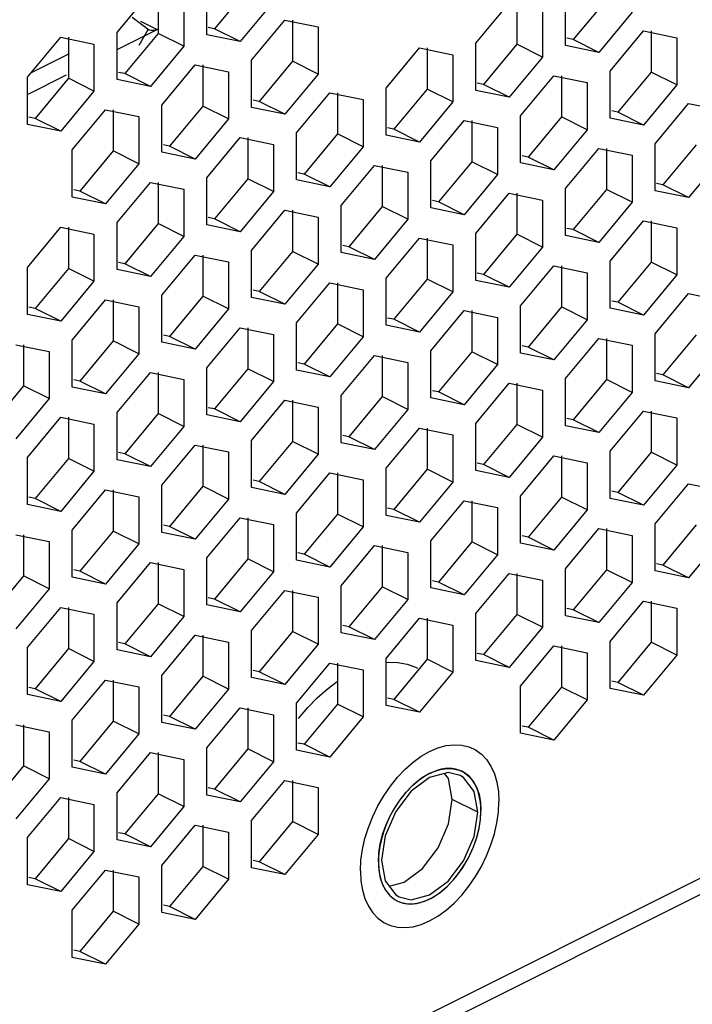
# Paper-space layout '005_EXP_CORICANT_PE_DRAWING_3_1' of a CAD drawing. Header units: millimetres. Extents: x 6 to 413, y 7 to 290.
# Tile 182 of 228: x 259.19 to 262.53, y 85.09 to 89.98. Entities that reach past the tile are written whole.
import ezdxf

# ---------------------------------------------------------------- set-up
doc = ezdxf.new("R2010")
doc.units = ezdxf.units.MM
doc.header["$LTSCALE"] = 23.1
for name, color, linetype in [('000_BASE_123100001256H_BL133', 7, 'CONTINUOUS'), ('BASE_CORIANT_BL85', 7, 'CONTINUOUS'), ('S_M4_1_ZC_BL136', 7, 'CONTINUOUS')]:
    doc.layers.add(name, color=color, linetype=linetype)

# ---------------------------------------------------------------- blocks, each defined once
blk = doc.blocks.new('BASE_CORIANT_BL85', base_point=(229.3285, 99.074))
at = {"layer": 'BASE_CORIANT_BL85', "color": 3, "linetype": 'Continuous'}
for p, q in [((243.689, 76.2777), (276.3808, 92.6236)), ((243.6664, 76.185), (276.3293, 92.5165)), ((260.1145, 89.9074), (260.1145, 90.1413)), ((259.669, 89.9186), (259.8345, 90.1182)), ((259.9999, 90.084), (259.9999, 89.8501)), ((261.8964, 89.8537), (261.8964, 90.0877)), ((260.4454, 90.0728), (260.2799, 89.8732)), ((261.4509, 89.8649), (261.6164, 90.0645)), ((261.7818, 90.0304), (261.7818, 89.7965)), ((260.3372, 89.7804), (260.5027, 89.98)), ((260.5027, 89.98), (260.6681, 89.9458)), ((262.2273, 90.0192), (262.0618, 89.8196)), ((260.6681, 89.9458), (260.6681, 89.7119)), ((259.2235, 89.6958), (259.389, 89.8954)), ((259.389, 89.8954), (259.5544, 89.8613)), ((259.669, 89.6846), (259.669, 89.9186)), ((260.2799, 89.8732), (260.1145, 89.9074)), ((262.1191, 89.7267), (262.2846, 89.9263)), ((262.2846, 89.9263), (262.45, 89.8922)), ((262.45, 89.8922), (262.45, 89.6583)), ((259.5544, 89.8613), (259.5544, 89.6274)), ((259.9999, 89.8501), (259.8345, 89.6505)), ((261.0054, 89.6422), (261.1709, 89.8418)), ((261.1709, 89.8418), (261.3364, 89.8077)), ((261.4509, 89.631), (261.4509, 89.8649)), ((262.0618, 89.8196), (261.8964, 89.8537)), ((259.4304, 89.8127), (259.2425, 89.7187)), ((261.3364, 89.8077), (261.3364, 89.5737)), ((261.7818, 89.7965), (261.6164, 89.5969)), ((259.8917, 89.5576), (260.0572, 89.7572)), ((260.0572, 89.7572), (260.2227, 89.7231)), ((260.3372, 89.5464), (260.3372, 89.7804)), ((259.2235, 89.4619), (259.2235, 89.6958)), ((260.2227, 89.7231), (260.2227, 89.4892)), ((260.6681, 89.7119), (260.5027, 89.5123)), ((261.6736, 89.504), (261.8391, 89.7036)), ((261.8391, 89.7036), (262.0046, 89.6695)), ((262.1191, 89.4928), (262.1191, 89.7267)), ((259.8345, 89.6505), (259.669, 89.6846)), ((261.0054, 89.4083), (261.0054, 89.6422)), ((262.0046, 89.6695), (262.0046, 89.4355)), ((262.45, 89.6583), (262.2846, 89.4587)), ((259.5544, 89.6274), (259.389, 89.4278)), ((260.56, 89.4195), (260.7254, 89.619)), ((260.7254, 89.619), (260.8909, 89.5849)), ((261.6164, 89.5969), (261.4509, 89.631)), ((259.8917, 89.3237), (259.8917, 89.5576)), ((260.5027, 89.5123), (260.3372, 89.5464)), ((260.8909, 89.5849), (260.8909, 89.351)), ((261.3364, 89.5737), (261.1709, 89.3741)), ((262.3419, 89.3658), (262.5073, 89.5654)), ((262.5073, 89.5654), (262.6728, 89.5313)), ((259.4463, 89.3349), (259.6117, 89.5345)), ((259.6117, 89.5345), (259.7772, 89.5004)), ((259.7772, 89.5004), (259.7772, 89.2664)), ((261.6736, 89.2701), (261.6736, 89.504)), ((262.2846, 89.4587), (262.1191, 89.4928)), ((259.389, 89.4278), (259.2235, 89.4619)), ((260.2227, 89.4892), (260.0572, 89.2896)), ((261.2282, 89.2813), (261.3936, 89.4809)), ((261.3936, 89.4809), (261.5591, 89.4467)), ((261.5591, 89.4467), (261.5591, 89.2128)), ((260.1145, 89.1967), (260.2799, 89.3963)), ((260.2799, 89.3963), (260.4454, 89.3622)), ((260.56, 89.1855), (260.56, 89.4195)), ((261.1709, 89.3741), (261.0054, 89.4083)), ((262.0046, 89.4355), (261.8391, 89.2359)), ((260.4454, 89.3622), (260.4454, 89.1282)), ((260.8909, 89.351), (260.7254, 89.1514)), ((261.8964, 89.1431), (262.0618, 89.3427)), ((262.0618, 89.3427), (262.2273, 89.3085)), ((262.3419, 89.1319), (262.3419, 89.3658)), ((259.4463, 89.101), (259.4463, 89.3349)), ((260.0572, 89.2896), (259.8917, 89.3237)), ((262.2273, 89.3085), (262.2273, 89.0746)), ((262.6728, 89.2974), (262.5073, 89.0978)), ((259.7772, 89.2664), (259.6117, 89.0668)), ((260.7827, 89.0585), (260.9482, 89.2581)), ((260.9482, 89.2581), (261.1136, 89.224)), ((261.2282, 89.0473), (261.2282, 89.2813)), ((261.8391, 89.2359), (261.6736, 89.2701)), ((260.1145, 88.9628), (260.1145, 89.1967)), ((261.1136, 89.224), (261.1136, 88.9901)), ((261.5591, 89.2128), (261.3936, 89.0132)), ((259.669, 88.974), (259.8345, 89.1736)), ((259.8345, 89.1736), (259.9999, 89.1394)), ((260.7254, 89.1514), (260.56, 89.1855)), ((259.6117, 89.0668), (259.4463, 89.101)), ((259.9999, 89.1394), (259.9999, 88.9055)), ((260.4454, 89.1282), (260.2799, 88.9287)), ((261.4509, 88.9203), (261.6164, 89.1199)), ((261.6164, 89.1199), (261.7818, 89.0858)), ((261.8964, 88.9092), (261.8964, 89.1431)), ((262.5073, 89.0978), (262.3419, 89.1319)), ((260.7827, 88.8246), (260.7827, 89.0585)), ((261.7818, 89.0858), (261.7818, 88.8519)), ((262.2273, 89.0746), (262.0618, 88.875)), ((260.3372, 88.8358), (260.5027, 89.0354)), ((260.5027, 89.0354), (260.6681, 89.0013)), ((260.6681, 89.0013), (260.6681, 88.7673)), ((261.3936, 89.0132), (261.2282, 89.0473)), ((259.669, 88.74), (259.669, 88.974)), ((260.2799, 88.9287), (260.1145, 88.9628)), ((261.1136, 88.9901), (260.9482, 88.7905)), ((262.1191, 88.7822), (262.2846, 88.9818)), ((262.2846, 88.9818), (262.45, 88.9476)), ((259.2235, 88.7512), (259.389, 88.9508)), ((259.389, 88.9508), (259.5544, 88.9167)), ((259.5544, 88.9167), (259.5544, 88.6828)), ((259.9999, 88.9055), (259.8345, 88.7059)), ((261.4509, 88.6864), (261.4509, 88.9203)), ((262.0618, 88.875), (261.8964, 88.9092)), ((262.45, 88.9476), (262.45, 88.7137)), ((261.0054, 88.6976), (261.1709, 88.8972)), ((261.1709, 88.8972), (261.3364, 88.8631)), ((261.3364, 88.8631), (261.3364, 88.6291)), ((259.8917, 88.6131), (260.0572, 88.8126)), ((260.0572, 88.8126), (260.2227, 88.7785)), ((260.3372, 88.6019), (260.3372, 88.8358)), ((260.9482, 88.7905), (260.7827, 88.8246)), ((261.7818, 88.8519), (261.6164, 88.6523)), ((260.2227, 88.7785), (260.2227, 88.5446)), ((260.6681, 88.7673), (260.5027, 88.5677)), ((261.6736, 88.5594), (261.8391, 88.759)), ((261.8391, 88.759), (262.0046, 88.7249)), ((262.1191, 88.5482), (262.1191, 88.7822)), ((259.2235, 88.5173), (259.2235, 88.7512)), ((259.8345, 88.7059), (259.669, 88.74)), ((262.0046, 88.7249), (262.0046, 88.491)), ((262.45, 88.7137), (262.2846, 88.5141)), ((259.5544, 88.6828), (259.389, 88.4832)), ((260.56, 88.4749), (260.7254, 88.6745)), ((260.7254, 88.6745), (260.8909, 88.6403)), ((261.0054, 88.4637), (261.0054, 88.6976)), ((261.6164, 88.6523), (261.4509, 88.6864)), ((259.8917, 88.3791), (259.8917, 88.6131)), ((260.8909, 88.6403), (260.8909, 88.4064)), ((261.3364, 88.6291), (261.1709, 88.4295)), ((262.3419, 88.4212), (262.5073, 88.6208)), ((262.5073, 88.6208), (262.6728, 88.5867)), ((259.4463, 88.3903), (259.6117, 88.5899)), ((259.6117, 88.5899), (259.7772, 88.5558)), ((260.5027, 88.5677), (260.3372, 88.6019)), ((259.389, 88.4832), (259.2235, 88.5173)), ((259.7772, 88.5558), (259.7772, 88.3218)), ((260.2227, 88.5446), (260.0572, 88.345)), ((261.2282, 88.3367), (261.3936, 88.5363)), ((261.3936, 88.5363), (261.5591, 88.5021)), ((261.6736, 88.3255), (261.6736, 88.5594)), ((262.2846, 88.5141), (262.1191, 88.5482)), ((260.56, 88.2409), (260.56, 88.4749)), ((261.1709, 88.4295), (261.0054, 88.4637)), ((261.5591, 88.5021), (261.5591, 88.2682)), ((262.0046, 88.491), (261.8391, 88.2914)), ((260.1145, 88.2521), (260.2799, 88.4517)), ((260.2799, 88.4517), (260.4454, 88.4176)), ((260.4454, 88.4176), (260.4454, 88.1837)), ((262.3419, 88.1873), (262.3419, 88.4212)), ((259.1662, 88.3672), (259.3317, 88.333)), ((259.4463, 88.1564), (259.4463, 88.3903)), ((260.0572, 88.345), (259.8917, 88.3791)), ((260.8909, 88.4064), (260.7254, 88.2068)), ((261.8964, 88.1985), (262.0618, 88.3981)), ((262.0618, 88.3981), (262.2273, 88.364)), ((259.3317, 88.333), (259.3317, 88.0991)), ((259.7772, 88.3218), (259.6117, 88.1223)), ((261.2282, 88.1028), (261.2282, 88.3367)), ((261.8391, 88.2914), (261.6736, 88.3255)), ((262.2273, 88.364), (262.2273, 88.13)), ((262.6728, 88.3528), (262.5073, 88.1532)), ((260.7827, 88.1139), (260.9482, 88.3135)), ((260.9482, 88.3135), (261.1136, 88.2794)), ((261.1136, 88.2794), (261.1136, 88.0455)), ((261.5591, 88.2682), (261.3936, 88.0686)), ((259.669, 88.0294), (259.8345, 88.229)), ((259.8345, 88.229), (259.9999, 88.1949)), ((260.1145, 88.0182), (260.1145, 88.2521)), ((260.7254, 88.2068), (260.56, 88.2409)), ((259.9999, 88.1949), (259.9999, 87.9609)), ((260.4454, 88.1837), (260.2799, 87.9841)), ((261.4509, 87.9758), (261.6164, 88.1754)), ((261.6164, 88.1754), (261.7818, 88.1412)), ((261.8964, 87.9646), (261.8964, 88.1985)), ((262.5073, 88.1532), (262.3419, 88.1873)), ((259.6117, 88.1223), (259.4463, 88.1564)), ((261.7818, 88.1412), (261.7818, 87.9073)), ((262.2273, 88.13), (262.0618, 87.9304)), ((259.3317, 88.0991), (259.1662, 87.8995)), ((260.3372, 87.8912), (260.5027, 88.0908)), ((260.5027, 88.0908), (260.6681, 88.0567)), ((260.7827, 87.88), (260.7827, 88.1139)), ((261.3936, 88.0686), (261.2282, 88.1028)), ((259.669, 87.7955), (259.669, 88.0294)), ((260.6681, 88.0567), (260.6681, 87.8227)), ((261.1136, 88.0455), (260.9482, 87.8459)), ((262.1191, 87.8376), (262.2846, 88.0372)), ((262.2846, 88.0372), (262.45, 88.003)), ((259.2235, 87.8067), (259.389, 88.0062)), ((259.389, 88.0062), (259.5544, 87.9721)), ((260.2799, 87.9841), (260.1145, 88.0182)), ((261.4509, 87.7418), (261.4509, 87.9758)), ((262.45, 88.003), (262.45, 87.7691)), ((259.5544, 87.9721), (259.5544, 87.7382)), ((259.9999, 87.9609), (259.8345, 87.7613)), ((261.0054, 87.753), (261.1709, 87.9526)), ((261.1709, 87.9526), (261.3364, 87.9185)), ((262.0618, 87.9304), (261.8964, 87.9646)), ((260.3372, 87.6573), (260.3372, 87.8912)), ((260.9482, 87.8459), (260.7827, 87.88)), ((261.3364, 87.9185), (261.3364, 87.6846)), ((261.7818, 87.9073), (261.6164, 87.7077)), ((259.8917, 87.6685), (260.0572, 87.8681)), ((260.0572, 87.8681), (260.2227, 87.8339)), ((260.2227, 87.8339), (260.2227, 87.6)), ((262.1191, 87.6036), (262.1191, 87.8376)), ((259.2235, 87.5727), (259.2235, 87.8067)), ((259.8345, 87.7613), (259.669, 87.7955)), ((260.6681, 87.8227), (260.5027, 87.6231)), ((261.6736, 87.6148), (261.8391, 87.8144)), ((261.8391, 87.8144), (262.0046, 87.7803)), ((262.0046, 87.7803), (262.0046, 87.5464)), ((259.5544, 87.7382), (259.389, 87.5386)), ((260.56, 87.5303), (260.7254, 87.7299)), ((260.7254, 87.7299), (260.8909, 87.6958)), ((261.0054, 87.5191), (261.0054, 87.753)), ((261.6164, 87.7077), (261.4509, 87.7418)), ((262.45, 87.7691), (262.2846, 87.5695)), ((260.8909, 87.6958), (260.8909, 87.4618)), ((261.3364, 87.6846), (261.1709, 87.485)), ((259.4463, 87.4457), (259.6117, 87.6453)), ((259.6117, 87.6453), (259.7772, 87.6112)), ((259.8917, 87.4345), (259.8917, 87.6685)), ((260.5027, 87.6231), (260.3372, 87.6573)), ((262.3419, 87.4767), (262.5073, 87.6763)), ((262.5073, 87.6763), (262.6728, 87.6421)), ((259.7772, 87.6112), (259.7772, 87.3773)), ((260.2227, 87.6), (260.0572, 87.4004)), ((261.2282, 87.3921), (261.3936, 87.5917)), ((261.3936, 87.5917), (261.5591, 87.5576)), ((261.6736, 87.3809), (261.6736, 87.6148)), ((262.2846, 87.5695), (262.1191, 87.6036)), ((259.389, 87.5386), (259.2235, 87.5727)), ((261.5591, 87.5576), (261.5591, 87.3236)), ((262.0046, 87.5464), (261.8391, 87.3468)), ((260.1145, 87.3075), (260.2799, 87.5071)), ((260.2799, 87.5071), (260.4454, 87.473)), ((260.56, 87.2964), (260.56, 87.5303)), ((261.1709, 87.485), (261.0054, 87.5191)), ((259.4463, 87.2118), (259.4463, 87.4457)), ((260.0572, 87.4004), (259.8917, 87.4345)), ((260.4454, 87.473), (260.4454, 87.2391)), ((260.8909, 87.4618), (260.7254, 87.2622)), ((261.8964, 87.2539), (262.0618, 87.4535)), ((262.0618, 87.4535), (262.2273, 87.4194)), ((262.3419, 87.2427), (262.3419, 87.4767)), ((259.1662, 87.4226), (259.3317, 87.3885)), ((259.3317, 87.3885), (259.3317, 87.1545)), ((261.2282, 87.1582), (261.2282, 87.3921)), ((262.2273, 87.4194), (262.2273, 87.1855)), ((262.6728, 87.4082), (262.5073, 87.2086)), ((259.7772, 87.3773), (259.6117, 87.1777)), ((260.7827, 87.1694), (260.9482, 87.369)), ((260.9482, 87.369), (261.1136, 87.3348)), ((261.8391, 87.3468), (261.6736, 87.3809)), ((260.1145, 87.0736), (260.1145, 87.3075)), ((260.7254, 87.2622), (260.56, 87.2964)), ((261.1136, 87.3348), (261.1136, 87.1009)), ((261.5591, 87.3236), (261.3936, 87.124)), ((259.669, 87.0848), (259.8345, 87.2844)), ((259.8345, 87.2844), (259.9999, 87.2503)), ((259.9999, 87.2503), (259.9999, 87.0163)), ((260.4454, 87.2391), (260.2799, 87.0395)), ((261.8964, 87.02), (261.8964, 87.2539)), ((262.5073, 87.2086), (262.3419, 87.2427)), ((259.6117, 87.1777), (259.4463, 87.2118)), ((261.4509, 87.0312), (261.6164, 87.2308)), ((261.6164, 87.2308), (261.7818, 87.1966)), ((261.7818, 87.1966), (261.7818, 86.9627)), ((259.3317, 87.1545), (259.1662, 86.9549)), ((260.3372, 86.9466), (260.5027, 87.1462)), ((260.5027, 87.1462), (260.6681, 87.1121)), ((260.7827, 86.9354), (260.7827, 87.1694)), ((261.3936, 87.124), (261.2282, 87.1582)), ((262.2273, 87.1855), (262.0618, 86.9859)), ((260.6681, 87.1121), (260.6681, 86.8782)), ((261.1136, 87.1009), (260.9482, 86.9013)), ((262.1191, 86.893), (262.2846, 87.0926)), ((262.2846, 87.0926), (262.45, 87.0585)), ((259.2235, 86.8621), (259.389, 87.0617)), ((259.389, 87.0617), (259.5544, 87.0275)), ((259.669, 86.8509), (259.669, 87.0848)), ((260.2799, 87.0395), (260.1145, 87.0736)), ((262.45, 87.0585), (262.45, 86.8245)), ((259.5544, 87.0275), (259.5544, 86.7936)), ((259.9999, 87.0163), (259.8345, 86.8167)), ((261.0054, 86.8084), (261.1709, 87.008)), ((261.1709, 87.008), (261.3364, 86.9739)), ((261.4509, 86.7973), (261.4509, 87.0312)), ((262.0618, 86.9859), (261.8964, 87.02)), ((260.3372, 86.7127), (260.3372, 86.9466)), ((261.3364, 86.9739), (261.3364, 86.74)), ((261.7818, 86.9627), (261.6164, 86.7631)), ((259.8917, 86.7239), (260.0572, 86.9235)), ((260.0572, 86.9235), (260.2227, 86.8894)), ((260.9482, 86.9013), (260.7827, 86.9354)), ((259.2235, 86.6281), (259.2235, 86.8621)), ((259.8345, 86.8167), (259.669, 86.8509)), ((260.2227, 86.8894), (260.2227, 86.6554)), ((260.6681, 86.8782), (260.5027, 86.6786)), ((261.6736, 86.6703), (261.8391, 86.8699)), ((261.8391, 86.8699), (262.0046, 86.8357)), ((262.1191, 86.6591), (262.1191, 86.893)), ((261.0054, 86.5745), (261.0054, 86.8084)), ((262.0046, 86.8357), (262.0046, 86.6018)), ((262.45, 86.8245), (262.2846, 86.6249)), ((259.5544, 86.7936), (259.389, 86.594)), ((260.56, 86.5857), (260.7254, 86.7853)), ((260.7254, 86.7853), (260.8909, 86.7512)), ((260.8909, 86.7512), (260.8909, 86.5172)), ((261.6164, 86.7631), (261.4509, 86.7973)), ((259.4463, 86.5011), (259.6117, 86.7007)), ((259.6117, 86.7007), (259.7772, 86.6666)), ((259.8917, 86.49), (259.8917, 86.7239)), ((260.5027, 86.6786), (260.3372, 86.7127)), ((261.3364, 86.74), (261.1709, 86.5404)), ((259.7772, 86.6666), (259.7772, 86.4327)), ((260.2227, 86.6554), (260.0572, 86.4558)), ((261.6736, 86.4363), (261.6736, 86.6703)), ((262.2846, 86.6249), (262.1191, 86.6591)), ((259.389, 86.594), (259.2235, 86.6281)), ((260.1145, 86.363), (260.2799, 86.5626)), ((260.2799, 86.5626), (260.4454, 86.5284)), ((260.56, 86.3518), (260.56, 86.5857)), ((261.1709, 86.5404), (261.0054, 86.5745)), ((262.0046, 86.6018), (261.8391, 86.4022)), ((260.4454, 86.5284), (260.4454, 86.2945)), ((260.8909, 86.5172), (260.7254, 86.3176)), ((259.1662, 86.478), (259.3317, 86.4439)), ((259.4463, 86.2672), (259.4463, 86.5011)), ((260.0572, 86.4558), (259.8917, 86.49)), ((259.3317, 86.4439), (259.3317, 86.2099)), ((259.7772, 86.4327), (259.6117, 86.2331)), ((261.8391, 86.4022), (261.6736, 86.4363)), ((260.1145, 86.129), (260.1145, 86.363)), ((259.669, 86.1402), (259.8345, 86.3398)), ((259.8345, 86.3398), (259.9999, 86.3057)), ((260.7254, 86.3176), (260.56, 86.3518)), ((259.6117, 86.2331), (259.4463, 86.2672)), ((259.9999, 86.3057), (259.9999, 86.0718)), ((260.4454, 86.2945), (260.2799, 86.0949)), ((261.2218, 86.2171), (261.1305, 86.1492)), ((261.3131, 86.2405), (261.2218, 86.2171)), ((261.3729, 86.2265), (261.3131, 86.2405)), ((261.3906, 86.2159), (261.3729, 86.2265)), ((261.4423, 86.1469), (261.3906, 86.2159)), ((259.3317, 86.2099), (259.1662, 86.0103)), ((260.3372, 86.002), (260.5027, 86.2016)), ((260.5027, 86.2016), (260.6681, 86.1675)), ((260.6681, 86.1675), (260.6681, 85.9336)), ((259.2235, 85.9175), (259.389, 86.1171)), ((259.389, 86.1171), (259.5544, 86.083)), ((259.669, 85.9063), (259.669, 86.1402)), ((260.2799, 86.0949), (260.1145, 86.129)), ((261.4605, 86.0442), (261.4423, 86.1469)), ((259.5544, 86.083), (259.5544, 85.849)), ((259.9999, 86.0718), (259.8345, 85.8722)), ((261.4423, 85.9232), (261.4605, 86.0442)), ((259.8917, 85.7793), (260.0572, 85.9789)), ((260.0572, 85.9789), (260.2227, 85.9448)), ((260.3372, 85.7681), (260.3372, 86.002)), ((260.2227, 85.9448), (260.2227, 85.7108)), ((260.6681, 85.9336), (260.5027, 85.734)), ((259.2235, 85.6836), (259.2235, 85.9175)), ((259.8345, 85.8722), (259.669, 85.9063)), ((259.5544, 85.849), (259.389, 85.6494)), ((259.8917, 85.5454), (259.8917, 85.7793)), ((260.9832, 85.8055), (261.0013, 85.7027)), ((259.4463, 85.5566), (259.6117, 85.7562)), ((259.6117, 85.7562), (259.7772, 85.722)), ((259.7772, 85.722), (259.7772, 85.4881)), ((260.5027, 85.734), (260.3372, 85.7681)), ((259.389, 85.6494), (259.2235, 85.6836)), ((260.2227, 85.7108), (260.0572, 85.5112)), ((261.0013, 85.7027), (261.0531, 85.6338)), ((261.0531, 85.6338), (261.0707, 85.6232)), ((259.4463, 85.3226), (259.4463, 85.5566)), ((260.0572, 85.5112), (259.8917, 85.5454)), ((259.7772, 85.4881), (259.6117, 85.2885)), ((259.6117, 85.2885), (259.4463, 85.3226))]:
    blk.add_line(p, q, dxfattribs=at)
at = {"layer": 'BASE_CORIANT_BL85', "color": 7, "linetype": 'Continuous'}
for p, q in [((260.3181, 90.1365), (260.1527, 89.9369)), ((259.8726, 90.1182), (259.8726, 89.9137)), ((262.1, 90.0828), (261.9346, 89.8832)), ((261.6546, 90.0645), (261.6546, 89.8601)), ((259.824, 89.9336), (259.7432, 89.9922)), ((260.5409, 89.98), (260.5409, 89.7755)), ((259.669, 89.8333), (259.869, 89.9333)), ((259.7785, 89.8551), (259.824, 89.9336)), ((259.7862, 89.9747), (259.869, 89.9333)), ((259.8288, 89.9307), (259.824, 89.9336)), ((259.8372, 89.9278), (259.8288, 89.9307)), ((260.1527, 89.9369), (260.1219, 89.9432)), ((260.2799, 89.8732), (260.1527, 89.9369)), ((259.4272, 89.8954), (259.4272, 89.691)), ((259.8726, 89.9137), (259.7072, 89.7141)), ((259.9999, 89.8501), (259.8726, 89.9137)), ((261.9346, 89.8832), (261.9038, 89.8896)), ((262.0618, 89.8196), (261.9346, 89.8832)), ((262.3228, 89.9263), (262.3228, 89.7219)), ((261.2091, 89.8418), (261.2091, 89.6374)), ((261.6546, 89.8601), (261.4891, 89.6605)), ((261.7818, 89.7965), (261.6546, 89.8601)), ((260.0954, 89.7572), (260.0954, 89.5528)), ((260.5409, 89.7755), (260.3754, 89.576)), ((260.6681, 89.7119), (260.5409, 89.7755)), ((259.2235, 89.6106), (259.4186, 89.7081)), ((259.4272, 89.691), (259.2617, 89.4914)), ((259.5544, 89.6274), (259.4272, 89.691)), ((259.7072, 89.7141), (259.6764, 89.7205)), ((259.8345, 89.6505), (259.7072, 89.7141)), ((261.8773, 89.7036), (261.8773, 89.4992)), ((262.3228, 89.7219), (262.1573, 89.5223)), ((262.45, 89.6583), (262.3228, 89.7219)), ((261.2091, 89.6374), (261.0436, 89.4378)), ((261.3364, 89.5737), (261.2091, 89.6374)), ((261.4891, 89.6605), (261.4583, 89.6669)), ((261.6164, 89.5969), (261.4891, 89.6605)), ((260.7636, 89.619), (260.7636, 89.4146)), ((260.0954, 89.5528), (259.9299, 89.3532)), ((260.2227, 89.4892), (260.0954, 89.5528)), ((260.3754, 89.576), (260.3446, 89.5823)), ((260.5027, 89.5123), (260.3754, 89.576)), ((259.2617, 89.4914), (259.2309, 89.4977)), ((259.389, 89.4278), (259.2617, 89.4914)), ((259.6499, 89.5345), (259.6499, 89.3301)), ((261.8773, 89.4992), (261.7118, 89.2996)), ((262.0046, 89.4355), (261.8773, 89.4992)), ((262.1573, 89.5223), (262.1265, 89.5287)), ((262.2846, 89.4587), (262.1573, 89.5223)), ((261.0436, 89.4378), (261.0128, 89.4441)), ((261.4318, 89.4809), (261.4318, 89.2764)), ((260.3181, 89.3963), (260.3181, 89.1919)), ((260.7636, 89.4146), (260.5981, 89.215)), ((260.8909, 89.351), (260.7636, 89.4146)), ((261.1709, 89.3741), (261.0436, 89.4378)), ((259.9299, 89.3532), (259.8991, 89.3596)), ((260.0572, 89.2896), (259.9299, 89.3532)), ((262.1, 89.3427), (262.1, 89.1383)), ((262.5455, 89.361), (262.38, 89.1614)), ((259.6499, 89.3301), (259.4844, 89.1305)), ((259.7772, 89.2664), (259.6499, 89.3301)), ((261.7118, 89.2996), (261.681, 89.3059)), ((261.8391, 89.2359), (261.7118, 89.2996)), ((260.9863, 89.2581), (260.9863, 89.0537)), ((261.4318, 89.2764), (261.2663, 89.0768)), ((261.5591, 89.2128), (261.4318, 89.2764)), ((260.5981, 89.215), (260.5673, 89.2214)), ((260.7254, 89.1514), (260.5981, 89.215)), ((259.8726, 89.1736), (259.8726, 88.9691)), ((260.3181, 89.1919), (260.1527, 88.9923)), ((260.4454, 89.1282), (260.3181, 89.1919)), ((262.38, 89.1614), (262.3493, 89.1678)), ((262.5073, 89.0978), (262.38, 89.1614)), ((259.4844, 89.1305), (259.4537, 89.1368)), ((259.6117, 89.0668), (259.4844, 89.1305)), ((261.6546, 89.1199), (261.6546, 88.9155)), ((262.1, 89.1383), (261.9346, 88.9387)), ((262.2273, 89.0746), (262.1, 89.1383)), ((260.9863, 89.0537), (260.8209, 88.8541)), ((261.1136, 88.9901), (260.9863, 89.0537)), ((261.2663, 89.0768), (261.2356, 89.0832)), ((261.3936, 89.0132), (261.2663, 89.0768)), ((260.5409, 89.0354), (260.5409, 88.831)), ((259.8726, 88.9691), (259.7072, 88.7696)), ((259.9999, 88.9055), (259.8726, 88.9691)), ((260.1527, 88.9923), (260.1219, 88.9986)), ((260.2799, 88.9287), (260.1527, 88.9923)), ((262.3228, 88.9818), (262.3228, 88.7773)), ((259.4272, 88.9508), (259.4272, 88.7464)), ((261.6546, 88.9155), (261.4891, 88.7159)), ((261.7818, 88.8519), (261.6546, 88.9155)), ((261.9346, 88.9387), (261.9038, 88.945)), ((262.0618, 88.875), (261.9346, 88.9387)), ((260.8209, 88.8541), (260.7901, 88.8605)), ((260.9482, 88.7905), (260.8209, 88.8541)), ((261.2091, 88.8972), (261.2091, 88.6928)), ((260.0954, 88.8126), (260.0954, 88.6082)), ((260.5409, 88.831), (260.3754, 88.6314)), ((260.6681, 88.7673), (260.5409, 88.831)), ((259.7072, 88.7696), (259.6764, 88.7759)), ((259.8345, 88.7059), (259.7072, 88.7696)), ((261.8773, 88.759), (261.8773, 88.5546)), ((262.3228, 88.7773), (262.1573, 88.5777)), ((262.45, 88.7137), (262.3228, 88.7773)), ((259.4272, 88.7464), (259.2617, 88.5468)), ((259.5544, 88.6828), (259.4272, 88.7464)), ((261.4891, 88.7159), (261.4583, 88.7223)), ((261.6164, 88.6523), (261.4891, 88.7159)), ((260.7636, 88.6745), (260.7636, 88.47)), ((261.2091, 88.6928), (261.0436, 88.4932)), ((261.3364, 88.6291), (261.2091, 88.6928)), ((260.3754, 88.6314), (260.3446, 88.6377)), ((260.5027, 88.5677), (260.3754, 88.6314)), ((259.6499, 88.5899), (259.6499, 88.3855)), ((260.0954, 88.6082), (259.9299, 88.4086)), ((260.2227, 88.5446), (260.0954, 88.6082)), ((262.1573, 88.5777), (262.1265, 88.5841)), ((262.2846, 88.5141), (262.1573, 88.5777)), ((259.2617, 88.5468), (259.2309, 88.5532)), ((259.389, 88.4832), (259.2617, 88.5468)), ((261.4318, 88.5363), (261.4318, 88.3319)), ((261.8773, 88.5546), (261.7118, 88.355)), ((262.0046, 88.491), (261.8773, 88.5546)), ((260.7636, 88.47), (260.5981, 88.2704)), ((260.8909, 88.4064), (260.7636, 88.47)), ((261.0436, 88.4932), (261.0128, 88.4995)), ((261.1709, 88.4295), (261.0436, 88.4932)), ((259.9299, 88.4086), (259.8991, 88.415)), ((260.3181, 88.4517), (260.3181, 88.2473)), ((262.5455, 88.4164), (262.38, 88.2168)), ((259.2044, 88.3672), (259.2044, 88.1627)), ((259.6499, 88.3855), (259.4844, 88.1859)), ((259.7772, 88.3218), (259.6499, 88.3855)), ((260.0572, 88.345), (259.9299, 88.4086)), ((262.1, 88.3981), (262.1, 88.1937)), ((261.4318, 88.3319), (261.2663, 88.1323)), ((261.5591, 88.2682), (261.4318, 88.3319)), ((261.7118, 88.355), (261.681, 88.3614)), ((261.8391, 88.2914), (261.7118, 88.355)), ((260.5981, 88.2704), (260.5673, 88.2768)), ((260.7254, 88.2068), (260.5981, 88.2704)), ((260.9863, 88.3135), (260.9863, 88.1091)), ((259.8726, 88.229), (259.8726, 88.0246)), ((260.3181, 88.2473), (260.1527, 88.0477)), ((260.4454, 88.1837), (260.3181, 88.2473)), ((262.38, 88.2168), (262.3493, 88.2232)), ((259.4844, 88.1859), (259.4537, 88.1922)), ((259.6117, 88.1223), (259.4844, 88.1859)), ((261.6546, 88.1754), (261.6546, 87.9709)), ((262.1, 88.1937), (261.9346, 87.9941)), ((262.2273, 88.13), (262.1, 88.1937)), ((262.5073, 88.1532), (262.38, 88.2168)), ((259.2044, 88.1627), (259.039, 87.9632)), ((259.3317, 88.0991), (259.2044, 88.1627)), ((261.2663, 88.1323), (261.2356, 88.1386)), ((261.3936, 88.0686), (261.2663, 88.1323)), ((260.5409, 88.0908), (260.5409, 87.8864)), ((260.9863, 88.1091), (260.8209, 87.9095)), ((261.1136, 88.0455), (260.9863, 88.1091)), ((259.8726, 88.0246), (259.7072, 87.825)), ((259.9999, 87.9609), (259.8726, 88.0246)), ((260.1527, 88.0477), (260.1219, 88.0541)), ((260.2799, 87.9841), (260.1527, 88.0477)), ((262.3228, 88.0372), (262.3228, 87.8328)), ((259.4272, 88.0062), (259.4272, 87.8018)), ((261.9346, 87.9941), (261.9038, 88.0004)), ((262.0618, 87.9304), (261.9346, 87.9941)), ((261.2091, 87.9526), (261.2091, 87.7482)), ((261.6546, 87.9709), (261.4891, 87.7713)), ((261.7818, 87.9073), (261.6546, 87.9709)), ((260.5409, 87.8864), (260.3754, 87.6868)), ((260.6681, 87.8227), (260.5409, 87.8864)), ((260.8209, 87.9095), (260.7901, 87.9159)), ((260.9482, 87.8459), (260.8209, 87.9095)), ((259.7072, 87.825), (259.6764, 87.8313)), ((260.0954, 87.8681), (260.0954, 87.6636)), ((262.3228, 87.8328), (262.1573, 87.6332)), ((262.45, 87.7691), (262.3228, 87.8328)), ((259.4272, 87.8018), (259.2617, 87.6022)), ((259.5544, 87.7382), (259.4272, 87.8018)), ((259.8345, 87.7613), (259.7072, 87.825)), ((261.4891, 87.7713), (261.4583, 87.7777)), ((261.8773, 87.8144), (261.8773, 87.61)), ((260.7636, 87.7299), (260.7636, 87.5255)), ((261.2091, 87.7482), (261.0436, 87.5486)), ((261.3364, 87.6846), (261.2091, 87.7482)), ((261.6164, 87.7077), (261.4891, 87.7713)), ((260.3754, 87.6868), (260.3446, 87.6931)), ((260.5027, 87.6231), (260.3754, 87.6868)), ((259.6499, 87.6453), (259.6499, 87.4409)), ((260.0954, 87.6636), (259.9299, 87.464)), ((260.2227, 87.6), (260.0954, 87.6636)), ((262.1573, 87.6332), (262.1265, 87.6395)), ((262.2846, 87.5695), (262.1573, 87.6332)), ((259.2617, 87.6022), (259.2309, 87.6086)), ((259.389, 87.5386), (259.2617, 87.6022)), ((261.4318, 87.5917), (261.4318, 87.3873)), ((261.8773, 87.61), (261.7118, 87.4104)), ((262.0046, 87.5464), (261.8773, 87.61)), ((261.0436, 87.5486), (261.0128, 87.555)), ((261.1709, 87.485), (261.0436, 87.5486)), ((260.3181, 87.5071), (260.3181, 87.3027)), ((260.7636, 87.5255), (260.5981, 87.3259)), ((260.8909, 87.4618), (260.7636, 87.5255)), ((259.6499, 87.4409), (259.4844, 87.2413)), ((259.7772, 87.3773), (259.6499, 87.4409)), ((259.9299, 87.464), (259.8991, 87.4704)), ((260.0572, 87.4004), (259.9299, 87.464)), ((262.1, 87.4535), (262.1, 87.2491)), ((262.5455, 87.4718), (262.38, 87.2722)), ((259.2044, 87.4226), (259.2044, 87.2182)), ((261.4318, 87.3873), (261.2663, 87.1877)), ((261.5591, 87.3236), (261.4318, 87.3873)), ((261.7118, 87.4104), (261.681, 87.4168)), ((261.8391, 87.3468), (261.7118, 87.4104)), ((260.9863, 87.369), (260.9863, 87.1645)), ((260.3181, 87.3027), (260.1527, 87.1031)), ((260.4454, 87.2391), (260.3181, 87.3027)), ((260.5981, 87.3259), (260.5673, 87.3322)), ((260.7254, 87.2622), (260.5981, 87.3259)), ((259.4844, 87.2413), (259.4537, 87.2477)), ((259.6117, 87.1777), (259.4844, 87.2413)), ((259.8726, 87.2844), (259.8726, 87.08)), ((262.1, 87.2491), (261.9346, 87.0495)), ((262.2273, 87.1855), (262.1, 87.2491)), ((262.38, 87.2722), (262.3493, 87.2786)), ((262.5073, 87.2086), (262.38, 87.2722)), ((259.2044, 87.2182), (259.039, 87.0186)), ((259.3317, 87.1545), (259.2044, 87.2182)), ((261.2663, 87.1877), (261.2356, 87.194)), ((261.6546, 87.2308), (261.6546, 87.0264)), ((260.5409, 87.1462), (260.5409, 86.9418)), ((260.9863, 87.1645), (260.8209, 86.9649)), ((261.1136, 87.1009), (260.9863, 87.1645)), ((261.3936, 87.124), (261.2663, 87.1877)), ((260.1527, 87.1031), (260.1219, 87.1095)), ((260.2799, 87.0395), (260.1527, 87.1031)), ((262.3228, 87.0926), (262.3228, 86.8882)), ((259.4272, 87.0617), (259.4272, 86.8572)), ((259.8726, 87.08), (259.7072, 86.8804)), ((259.9999, 87.0163), (259.8726, 87.08)), ((261.9346, 87.0495), (261.9038, 87.0558)), ((262.0618, 86.9859), (261.9346, 87.0495)), ((261.2091, 87.008), (261.2091, 86.8036)), ((261.6546, 87.0264), (261.4891, 86.8268)), ((261.7818, 86.9627), (261.6546, 87.0264)), ((260.8209, 86.9649), (260.7901, 86.9713)), ((260.9482, 86.9013), (260.8209, 86.9649)), ((260.0954, 86.9235), (260.0954, 86.7191)), ((260.5409, 86.9418), (260.3754, 86.7422)), ((260.6681, 86.8782), (260.5409, 86.9418)), ((259.4272, 86.8572), (259.2617, 86.6577)), ((259.5544, 86.7936), (259.4272, 86.8572)), ((259.7072, 86.8804), (259.6764, 86.8867)), ((259.8345, 86.8167), (259.7072, 86.8804)), ((261.8773, 86.8699), (261.8773, 86.6654)), ((262.3228, 86.8882), (262.1573, 86.6886)), ((262.45, 86.8245), (262.3228, 86.8882)), ((261.2091, 86.8036), (261.0436, 86.604)), ((261.3364, 86.74), (261.2091, 86.8036)), ((261.4891, 86.8268), (261.4583, 86.8331)), ((261.6164, 86.7631), (261.4891, 86.8268)), ((260.7636, 86.7853), (260.7636, 86.5809)), ((259.6499, 86.7007), (259.6499, 86.4963)), ((260.0954, 86.7191), (259.9299, 86.5195)), ((260.2227, 86.6554), (260.0954, 86.7191)), ((260.3754, 86.7422), (260.3446, 86.7486)), ((260.5027, 86.6786), (260.3754, 86.7422)), ((259.2617, 86.6577), (259.2309, 86.664)), ((259.389, 86.594), (259.2617, 86.6577)), ((261.8773, 86.6654), (261.7118, 86.4658)), ((262.0046, 86.6018), (261.8773, 86.6654)), ((262.1573, 86.6886), (262.1265, 86.6949)), ((262.2846, 86.6249), (262.1573, 86.6886)), ((261.0436, 86.604), (261.0128, 86.6104)), ((261.1709, 86.5404), (261.0436, 86.604)), ((260.3181, 86.5626), (260.3181, 86.3581)), ((260.7636, 86.5809), (260.5981, 86.3813)), ((260.8909, 86.5172), (260.7636, 86.5809)), ((259.9299, 86.5195), (259.8991, 86.5258)), ((260.0572, 86.4558), (259.9299, 86.5195)), ((259.2044, 86.478), (259.2044, 86.2736)), ((259.6499, 86.4963), (259.4844, 86.2967)), ((259.7772, 86.4327), (259.6499, 86.4963)), ((261.7118, 86.4658), (261.681, 86.4722)), ((261.8391, 86.4022), (261.7118, 86.4658)), ((260.3181, 86.3581), (260.1527, 86.1585)), ((260.4454, 86.2945), (260.3181, 86.3581)), ((260.5981, 86.3813), (260.5673, 86.3876)), ((260.7254, 86.3176), (260.5981, 86.3813)), ((259.8726, 86.3398), (259.8726, 86.1354)), ((259.2044, 86.2736), (259.039, 86.074)), ((259.3317, 86.2099), (259.2044, 86.2736)), ((259.4844, 86.2967), (259.4537, 86.3031)), ((259.6117, 86.2331), (259.4844, 86.2967)), ((261.315, 86.2106), (261.2958, 86.2361)), ((260.1527, 86.1585), (260.1219, 86.1649)), ((260.5409, 86.2016), (260.5409, 85.9972)), ((261.3332, 86.1078), (261.315, 86.2106)), ((259.4272, 86.1171), (259.4272, 85.9127)), ((259.8726, 86.1354), (259.7072, 85.9358)), ((259.9999, 86.0718), (259.8726, 86.1354)), ((260.2799, 86.0949), (260.1527, 86.1585)), ((261.4605, 86.0442), (261.3332, 86.1078)), ((260.0954, 85.9789), (260.0954, 85.7745)), ((260.5409, 85.9972), (260.3754, 85.7976)), ((260.6681, 85.9336), (260.5409, 85.9972)), ((259.7072, 85.9358), (259.6764, 85.9422)), ((259.8345, 85.8722), (259.7072, 85.9358)), ((259.4272, 85.9127), (259.2617, 85.7131)), ((259.5544, 85.849), (259.4272, 85.9127)), ((261.1858, 85.7641), (261.2633, 85.8662)), ((260.0954, 85.7745), (259.9299, 85.5749)), ((260.2227, 85.7108), (260.0954, 85.7745)), ((260.3754, 85.7976), (260.3446, 85.804)), ((260.5027, 85.734), (260.3754, 85.7976)), ((259.6499, 85.7562), (259.6499, 85.5517)), ((261.0945, 85.6962), (261.1858, 85.7641)), ((259.2617, 85.7131), (259.2309, 85.7194)), ((259.389, 85.6494), (259.2617, 85.7131)), ((261.0205, 85.6772), (261.0945, 85.6962)), ((259.9299, 85.5749), (259.8991, 85.5812)), ((259.6499, 85.5517), (259.4844, 85.3521)), ((259.7772, 85.4881), (259.6499, 85.5517)), ((260.0572, 85.5112), (259.9299, 85.5749)), ((259.4844, 85.3521), (259.4537, 85.3585)), ((259.6117, 85.2885), (259.4844, 85.3521))]:
    blk.add_line(p, q, dxfattribs=at)
for points in [[(259.869, 89.9333), (259.8525, 89.9277), (259.8372, 89.9278)], [(261.2633, 85.8662), (261.315, 85.9869), (261.3332, 86.1078)]]:
    blk.add_lwpolyline(points, dxfattribs=at)
at = {"layer": 'BASE_CORIANT_BL85', "color": 3, "linetype": 'Continuous'}
for points in [[(261.1305, 86.1492), (261.0531, 86.0471), (261.0013, 85.9265), (260.9832, 85.8055)], [(261.0707, 85.6232), (261.1305, 85.6091), (261.2218, 85.6326), (261.3131, 85.7005), (261.3906, 85.8025), (261.4423, 85.9232)]]:
    blk.add_lwpolyline(points, dxfattribs=at)
blk = doc.blocks.new('000_BASE_123100001256H_BL133', base_point=(238.6416, 101.2545))
at = {"layer": '000_BASE_123100001256H_BL133', "color": 4, "linetype": 'Continuous'}
blk.add_line((261.1431, 86.182), (261.1406, 86.1797), dxfattribs=at)
for points in [[(261.3818, 86.2473), (261.3668, 86.2536), (261.3511, 86.258), (261.3339, 86.2608), (261.3169, 86.2616), (261.2985, 86.2605), (261.2799, 86.2574)], [(261.259, 86.2519), (261.2404, 86.2451), (261.2209, 86.2362), (261.2014, 86.2254), (261.182, 86.2129), (261.1628, 86.1986), (261.1431, 86.182)], [(261.2799, 86.2574), (261.2773, 86.2569), (261.2738, 86.256), (261.2703, 86.2551), (261.2668, 86.2542), (261.2633, 86.2532), (261.259, 86.2519)], [(261.4449, 86.1866), (261.4367, 86.1994), (261.4272, 86.2117), (261.4174, 86.2222), (261.4061, 86.232), (261.3948, 86.2401), (261.3818, 86.2473)], [(261.1331, 86.1727), (261.1273, 86.167), (261.1207, 86.1604), (261.1142, 86.1536), (261.1078, 86.1466), (261.1015, 86.1395), (261.0945, 86.1312)], [(261.1406, 86.1797), (261.1389, 86.1782), (261.1372, 86.1766), (261.1356, 86.1751), (261.1331, 86.1727)], [(261.4764, 86.0521), (261.4755, 86.0778), (261.4728, 86.1023), (261.4684, 86.1257), (261.4622, 86.1476), (261.4544, 86.1679), (261.4449, 86.1866)], [(261.0945, 86.1312), (261.0847, 86.1189), (261.0743, 86.1052), (261.0644, 86.0911), (261.0548, 86.0766), (261.0456, 86.0618), (261.0362, 86.0455)], [(261.0362, 86.0455), (261.0196, 86.0131), (261.0045, 85.9786), (260.9922, 85.9448), (260.982, 85.9095), (260.9746, 85.8756), (260.9695, 85.8405)], [(261.4708, 85.9845), (261.4725, 85.996), (261.4739, 86.0075), (261.475, 86.0188), (261.4757, 86.0301), (261.4762, 86.0412), (261.4764, 86.0521)], [(261.4395, 85.8722), (261.4461, 85.8897), (261.4525, 85.9084), (261.4582, 85.9272), (261.4631, 85.946), (261.4672, 85.9648), (261.4708, 85.9845)], [(261.2271, 85.6158), (261.2695, 85.6424), (261.3105, 85.677), (261.3491, 85.7185), (261.3841, 85.7657), (261.4145, 85.8175), (261.4395, 85.8722)], [(260.9695, 85.8405), (260.9689, 85.8337), (260.9683, 85.8269), (260.9678, 85.8191), (260.9675, 85.8124), (260.9673, 85.8047), (260.9672, 85.7976)], [(260.9672, 85.7976), (260.9673, 85.7911), (260.9675, 85.7846), (260.9678, 85.7772), (260.9682, 85.7709), (260.9688, 85.7636), (260.9695, 85.7569)], [(260.9695, 85.7569), (260.9702, 85.7519), (260.971, 85.7458), (260.9718, 85.7409), (260.9729, 85.735), (260.9739, 85.7302), (260.9752, 85.724)], [(260.9752, 85.724), (260.9769, 85.7175), (260.9786, 85.7111), (260.9808, 85.7039), (260.9829, 85.6977), (260.9854, 85.6909), (260.9881, 85.6845)], [(260.9881, 85.6845), (260.9884, 85.6837), (260.9891, 85.6821), (260.9898, 85.6804), (260.9906, 85.6788), (260.9913, 85.6772), (260.9923, 85.6753)], [(260.9923, 85.6753), (260.9938, 85.6722), (260.9958, 85.6683), (260.9979, 85.6645), (260.9996, 85.6616), (261.0018, 85.658), (261.0042, 85.6542)], [(261.0042, 85.6542), (261.0071, 85.65), (261.01, 85.646), (261.0135, 85.6415), (261.0166, 85.6378), (261.0203, 85.6335), (261.0239, 85.6297)], [(261.0239, 85.6297), (261.0273, 85.6264), (261.0308, 85.6232), (261.035, 85.6196), (261.0387, 85.6167), (261.043, 85.6135), (261.0474, 85.6105)], [(261.0474, 85.6105), (261.0494, 85.6093), (261.0514, 85.608), (261.0534, 85.6069), (261.0554, 85.6057), (261.0581, 85.6043), (261.0604, 85.6031)], [(261.0604, 85.6031), (261.0695, 85.5989), (261.0796, 85.5951), (261.0901, 85.5922), (261.1009, 85.59), (261.1112, 85.5887), (261.1232, 85.5881)], [(261.1232, 85.5881), (261.1289, 85.5881), (261.1356, 85.5884), (261.1423, 85.5889), (261.1491, 85.5897), (261.1559, 85.5908), (261.1637, 85.5922)], [(261.1637, 85.5922), (261.1663, 85.5928), (261.1697, 85.5936), (261.1732, 85.5945), (261.1767, 85.5955), (261.1802, 85.5965), (261.1846, 85.5978)], [(261.1846, 85.5978), (261.1908, 85.5999), (261.1978, 85.6025), (261.2049, 85.6053), (261.212, 85.6084), (261.2191, 85.6118), (261.2271, 85.6158)]]:
    blk.add_lwpolyline(points, dxfattribs=at)
blk = doc.blocks.new('S_M4_1_ZC_BL136', base_point=(261.0681, 86.1296))
at = {"layer": 'S_M4_1_ZC_BL136', "color": 7, "linetype": 'Continuous'}
blk.add_line((260.8881, 85.8587), (260.9005, 85.9134), dxfattribs=at)
for points in [[(261.0054, 86.7876), (261.0168, 86.7889), (261.0642, 86.7877), (261.1093, 86.7796), (261.1516, 86.7647), (261.162, 86.7597)], [(260.6631, 86.6121), (260.7124, 86.6556), (260.7629, 86.6936)], [(260.5707, 86.5103), (260.6158, 86.5635), (260.6631, 86.6121)], [(260.9005, 85.9134), (260.9175, 85.9683), (260.939, 86.0225), (260.9646, 86.0753), (260.9939, 86.1259), (261.0266, 86.1736), (261.0621, 86.2177), (261.0999, 86.2574), (261.1396, 86.2924), (261.1804, 86.3219), (261.2218, 86.3457), (261.2632, 86.3634), (261.304, 86.3746), (261.3437, 86.3793), (261.3815, 86.3774), (261.417, 86.3688), (261.4392, 86.3595)], [(261.4392, 86.3595), (261.4497, 86.3538), (261.479, 86.3326), (261.5046, 86.3053), (261.5261, 86.2726), (261.5431, 86.2348), (261.5555, 86.1924), (261.563, 86.1461), (261.5655, 86.0967)], [(261.2736, 86.256), (261.307, 86.2612), (261.3389, 86.2602), (261.3686, 86.2529), (261.3828, 86.2468)], [(260.9767, 85.8864), (260.9883, 85.9323), (261.0043, 85.9781), (261.0243, 86.0229), (261.0481, 86.0658), (261.075, 86.1061), (261.1047, 86.1431), (261.1366, 86.176), (261.17, 86.2042), (261.2044, 86.2272), (261.2392, 86.2446), (261.2736, 86.256)], [(261.3828, 86.2468), (261.3956, 86.2396), (261.4193, 86.2203), (261.4393, 86.1956), (261.4553, 86.1658), (261.4669, 86.1315), (261.474, 86.0934), (261.4764, 86.0521)], [(261.0045, 85.4902), (261.0266, 85.4808), (261.0621, 85.4723), (261.0999, 85.4704), (261.1396, 85.4751), (261.1804, 85.4863), (261.2218, 85.504), (261.2632, 85.5277), (261.304, 85.5573), (261.3437, 85.5922), (261.3815, 85.632), (261.417, 85.6761), (261.4497, 85.7237), (261.479, 85.7744), (261.5046, 85.8272), (261.5261, 85.8814), (261.5431, 85.9363), (261.5555, 85.9909), (261.563, 86.0447), (261.5655, 86.0967)], [(261.17, 85.5937), (261.2044, 85.6051), (261.2392, 85.6225), (261.2736, 85.6455), (261.307, 85.6737), (261.3389, 85.7066), (261.3686, 85.7435), (261.3956, 85.7839), (261.4193, 85.8268), (261.4393, 85.8716), (261.4553, 85.9174), (261.4669, 85.9633), (261.474, 86.0085), (261.4764, 86.0521)], [(260.9672, 85.7976), (260.9696, 85.8412), (260.9767, 85.8864)], [(260.8781, 85.753), (260.8807, 85.805), (260.8881, 85.8587)], [(260.9672, 85.7976), (260.9696, 85.7563), (260.9767, 85.7182), (260.9883, 85.6839), (261.0043, 85.6541), (261.0243, 85.6294), (261.0481, 85.6101), (261.0608, 85.6029)], [(260.8781, 85.753), (260.8807, 85.7035), (260.8881, 85.6573), (260.9005, 85.6149), (260.9175, 85.5771), (260.939, 85.5443), (260.9646, 85.5171), (260.9939, 85.4959), (261.0045, 85.4902)], [(261.0608, 85.6029), (261.075, 85.5967), (261.1047, 85.5895), (261.1366, 85.5884), (261.17, 85.5937)]]:
    blk.add_lwpolyline(points, dxfattribs=at)

psp = doc.layouts.new('005_EXP_CORICANT_PE_DRAWING_3_1')

# ---------------------------------------------------------------- block references
at = {"layer": '000_BASE_123100001256H_BL133'}
psp.add_blockref('000_BASE_123100001256H_BL133', (238.6416, 101.2545), dxfattribs=at)
at = {"layer": 'BASE_CORIANT_BL85'}
psp.add_blockref('BASE_CORIANT_BL85', (229.3285, 99.074), dxfattribs=at)
at = {"layer": 'S_M4_1_ZC_BL136'}
psp.add_blockref('S_M4_1_ZC_BL136', (261.0681, 86.1296), dxfattribs=at)

doc.saveas('drawing.dxf')
